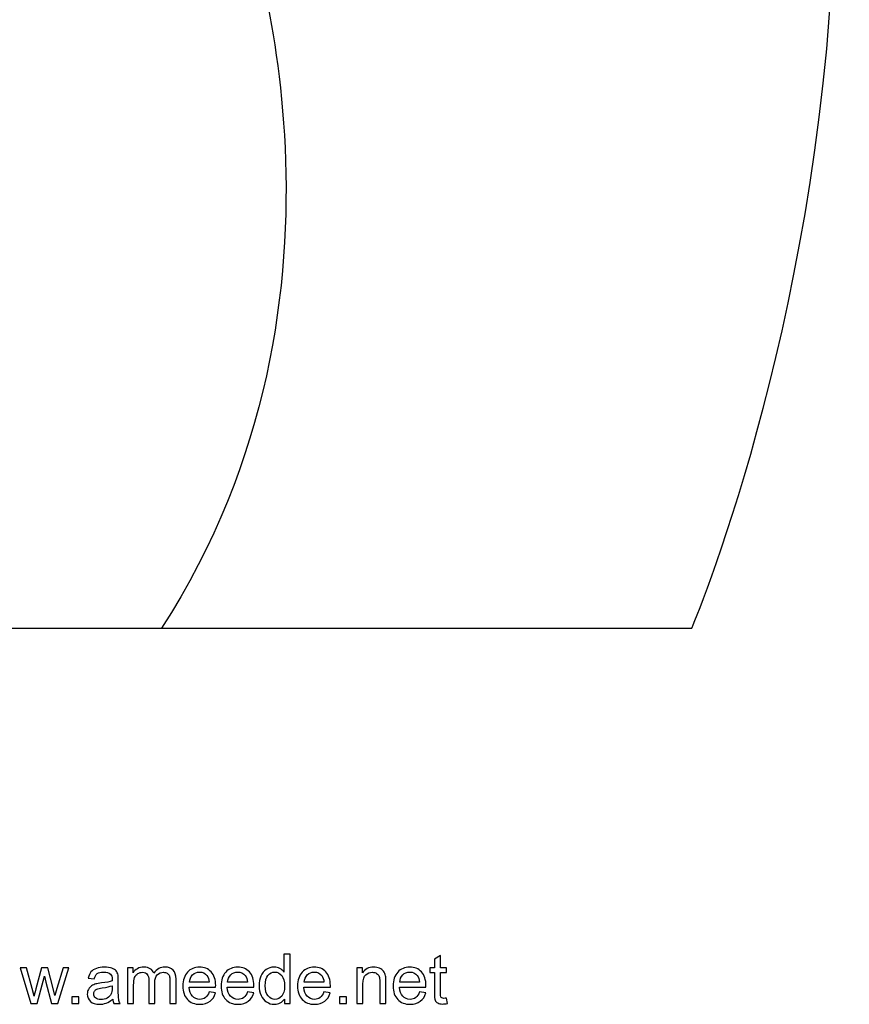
# Model space of a CAD drawing. Extents: x -101 to 97, y -98 to 132.
# Tile 4 of 6: x 35 to 97, y -98 to -24. Entities that reach past the tile are written whole.
import ezdxf

# ---------------------------------------------------------------- set-up
doc = ezdxf.new("R2010")
doc.units = 0
doc.header["$MEASUREMENT"] = 0
doc.layers.add('LAYER_1', color=7, linetype='CONTINUOUS')

msp = doc.modelspace()

# ---------------------------------------------------------------- linework, layer by layer
at = {"layer": 'LAYER_1'}
for points, knots in [([(5.1786, -69.4962), (5.1786, -69.4962), (85.5353, -69.4962), (85.5353, -69.4962), (85.5353, -69.4962), (85.5353, -69.4962), (94.9945, -47.4376), (96.153, -18.186), (96.153, -18.186), (97.3115, 11.0656), (82.6971, 30.7053), (73.8824, 41.4089), (73.8824, 41.4089), (65.0678, 52.1125), (52.0978, 60.6752), (52.0978, 60.6752), (52.0978, 60.6752), (52.0978, 60.6752), (52.5528, 70.6945), (49.9232, 77.3309), (49.9232, 77.3309), (49.9232, 77.3309), (77.3397, 92.0165), (78.0638, 118.3741), (78.0638, 118.3741), (78.0638, 118.3741), (72.7678, 119.836), (62.9598, 115.0748), (62.9598, 115.0748), (62.9598, 115.0748), (64.293, 123.2639), (62.579, 130.5009), (62.579, 130.5009), (62.579, 130.5009), (37.0052, 131.5838), (18.0188, 90.7796), (18.0188, 90.7796), (18.0188, 90.7796), (0.8403, 79.7697), (-2.1165, 59.5101), (-2.1165, 59.5101), (-5.0732, 39.2506), (10.7791, 40.2798), (13.0978, 39.7002)], [0, 0, 0, 0, 0.0833333, 0.0833333, 0.0833333, 0.0833333, 0.1666667, 0.1666667, 0.1666667, 0.1666667, 0.25, 0.25, 0.25, 0.25, 0.3333333, 0.3333333, 0.3333333, 0.3333333, 0.4166667, 0.4166667, 0.4166667, 0.4166667, 0.5, 0.5, 0.5, 0.5, 0.5833333, 0.5833333, 0.5833333, 0.5833333, 0.6666667, 0.6666667, 0.6666667, 0.6666667, 0.75, 0.75, 0.75, 0.75, 0.8333333, 0.8333333, 0.8333333, 0.8333333, 1, 1, 1, 1]), ([(55.092, -97.5315), (55.092, -97.5315), (55.092, -97.1932), (55.092, -97.1932), (55.092, -97.1932), (54.9233, -97.4561), (54.675, -97.588), (54.347, -97.588), (54.347, -97.588), (54.1346, -97.588), (53.9393, -97.5298), (53.7621, -97.4125), (53.7621, -97.4125), (53.584, -97.296), (53.4461, -97.1324), (53.3476, -96.9235), (53.3476, -96.9235), (53.25, -96.7137), (53.2012, -96.473), (53.2012, -96.2007), (53.2012, -96.2007), (53.2012, -95.9352), (53.2457, -95.6946), (53.3339, -95.4779), (53.3339, -95.4779), (53.423, -95.2621), (53.5557, -95.096), (53.733, -94.9812), (53.733, -94.9812), (53.9094, -94.8656), (54.1081, -94.8083), (54.3264, -94.8083), (54.3264, -94.8083), (54.4874, -94.8083), (54.6304, -94.8425), (54.7555, -94.9102), (54.7555, -94.9102), (54.8805, -94.9778), (54.9824, -95.0669), (55.0612, -95.1756), (55.0612, -95.1756), (55.0612, -95.1756), (55.0612, -93.8525), (55.0612, -93.8525), (55.0612, -93.8525), (55.0612, -93.8525), (55.5134, -93.8525), (55.5134, -93.8525), (55.5134, -93.8525), (55.5134, -93.8525), (55.5134, -97.5315), (55.5134, -97.5315), (55.5134, -97.5315), (55.5134, -97.5315), (55.092, -97.5315), (55.092, -97.5315)], [0, 0, 0, 0, 0.0666667, 0.0666667, 0.0666667, 0.0666667, 0.1333333, 0.1333333, 0.1333333, 0.1333333, 0.2, 0.2, 0.2, 0.2, 0.2666667, 0.2666667, 0.2666667, 0.2666667, 0.3333333, 0.3333333, 0.3333333, 0.3333333, 0.4, 0.4, 0.4, 0.4, 0.4666667, 0.4666667, 0.4666667, 0.4666667, 0.5333333, 0.5333333, 0.5333333, 0.5333333, 0.6, 0.6, 0.6, 0.6, 0.6666667, 0.6666667, 0.6666667, 0.6666667, 0.7333333, 0.7333333, 0.7333333, 0.7333333, 0.8, 0.8, 0.8, 0.8, 0.8666667, 0.8666667, 0.8666667, 0.8666667, 1, 1, 1, 1]), ([(67.2105, -97.1282), (67.2105, -97.1282), (67.2722, -97.5272), (67.2722, -97.5272), (67.2722, -97.5272), (67.1454, -97.5538), (67.0315, -97.5675), (66.9322, -97.5675), (66.9322, -97.5675), (66.7686, -97.5675), (66.6419, -97.5418), (66.5511, -97.4895), (66.5511, -97.4895), (66.4612, -97.4373), (66.3978, -97.3696), (66.361, -97.2849), (66.361, -97.2849), (66.3242, -97.2001), (66.3062, -97.022), (66.3062, -96.7505), (66.3062, -96.7505), (66.3062, -96.7505), (66.3062, -95.2142), (66.3062, -95.2142), (66.3062, -95.2142), (66.3062, -95.2142), (65.9722, -95.2142), (65.9722, -95.2142), (65.9722, -95.2142), (65.9722, -95.2142), (65.9722, -94.8648), (65.9722, -94.8648), (65.9722, -94.8648), (65.9722, -94.8648), (66.3062, -94.8648), (66.3062, -94.8648), (66.3062, -94.8648), (66.3062, -94.8648), (66.3062, -94.2054), (66.3062, -94.2054), (66.3062, -94.2054), (66.3062, -94.2054), (66.7584, -93.9339), (66.7584, -93.9339), (66.7584, -93.9339), (66.7584, -93.9339), (66.7584, -94.8648), (66.7584, -94.8648), (66.7584, -94.8648), (66.7584, -94.8648), (67.2105, -94.8648), (67.2105, -94.8648), (67.2105, -94.8648), (67.2105, -94.8648), (67.2105, -95.2142), (67.2105, -95.2142), (67.2105, -95.2142), (67.2105, -95.2142), (66.7584, -95.2142), (66.7584, -95.2142), (66.7584, -95.2142), (66.7584, -95.2142), (66.7584, -96.7762), (66.7584, -96.7762), (66.7584, -96.7762), (66.7584, -96.9055), (66.7661, -96.9886), (66.7823, -97.0254), (66.7823, -97.0254), (66.7977, -97.0622), (66.8234, -97.0913), (66.8594, -97.1136), (66.8594, -97.1136), (66.8954, -97.135), (66.9468, -97.1461), (67.0136, -97.1461), (67.0136, -97.1461), (67.0632, -97.1461), (67.1292, -97.1401), (67.2105, -97.1282)], [0, 0, 0, 0, 0.047619, 0.047619, 0.047619, 0.047619, 0.0952381, 0.0952381, 0.0952381, 0.0952381, 0.1428571, 0.1428571, 0.1428571, 0.1428571, 0.1904762, 0.1904762, 0.1904762, 0.1904762, 0.2380952, 0.2380952, 0.2380952, 0.2380952, 0.2857143, 0.2857143, 0.2857143, 0.2857143, 0.3333333, 0.3333333, 0.3333333, 0.3333333, 0.3809524, 0.3809524, 0.3809524, 0.3809524, 0.4285714, 0.4285714, 0.4285714, 0.4285714, 0.4761905, 0.4761905, 0.4761905, 0.4761905, 0.5238095, 0.5238095, 0.5238095, 0.5238095, 0.5714286, 0.5714286, 0.5714286, 0.5714286, 0.6190476, 0.6190476, 0.6190476, 0.6190476, 0.6666667, 0.6666667, 0.6666667, 0.6666667, 0.7142857, 0.7142857, 0.7142857, 0.7142857, 0.7619048, 0.7619048, 0.7619048, 0.7619048, 0.8095238, 0.8095238, 0.8095238, 0.8095238, 0.8571429, 0.8571429, 0.8571429, 0.8571429, 0.9047619, 0.9047619, 0.9047619, 0.9047619, 1, 1, 1, 1]), ([(36.1423, -97.5315), (36.1423, -97.5315), (35.3364, -94.8648), (35.3364, -94.8648), (35.3364, -94.8648), (35.3364, -94.8648), (35.8092, -94.8648), (35.8092, -94.8648), (35.8092, -94.8648), (35.8092, -94.8648), (36.2348, -96.4037), (36.2348, -96.4037), (36.2348, -96.4037), (36.2348, -96.4037), (36.3855, -96.9766), (36.3855, -96.9766), (36.3855, -96.9766), (36.3915, -96.9483), (36.4377, -96.7651), (36.5234, -96.4268), (36.5234, -96.4268), (36.5234, -96.4268), (36.9456, -94.8648), (36.9456, -94.8648), (36.9456, -94.8648), (36.9456, -94.8648), (37.4089, -94.8648), (37.4089, -94.8648), (37.4089, -94.8648), (37.4089, -94.8648), (37.8105, -96.4131), (37.8105, -96.4131), (37.8105, -96.4131), (37.8105, -96.4131), (37.9415, -96.9209), (37.9415, -96.9209), (37.9415, -96.9209), (37.9415, -96.9209), (38.0948, -96.4062), (38.0948, -96.4062), (38.0948, -96.4062), (38.0948, -96.4062), (38.5555, -94.8648), (38.5555, -94.8648), (38.5555, -94.8648), (38.5555, -94.8648), (38.9948, -94.8648), (38.9948, -94.8648), (38.9948, -94.8648), (38.9948, -94.8648), (38.1582, -97.5315), (38.1582, -97.5315), (38.1582, -97.5315), (38.1582, -97.5315), (37.6906, -97.5315), (37.6906, -97.5315), (37.6906, -97.5315), (37.6906, -97.5315), (37.2676, -95.9361), (37.2676, -95.9361), (37.2676, -95.9361), (37.2676, -95.9361), (37.1605, -95.4796), (37.1605, -95.4796), (37.1605, -95.4796), (37.1605, -95.4796), (36.621, -97.5315), (36.621, -97.5315), (36.621, -97.5315), (36.621, -97.5315), (36.1423, -97.5315), (36.1423, -97.5315)], [0, 0, 0, 0, 0.0526316, 0.0526316, 0.0526316, 0.0526316, 0.1052632, 0.1052632, 0.1052632, 0.1052632, 0.1578947, 0.1578947, 0.1578947, 0.1578947, 0.2105263, 0.2105263, 0.2105263, 0.2105263, 0.2631579, 0.2631579, 0.2631579, 0.2631579, 0.3157895, 0.3157895, 0.3157895, 0.3157895, 0.3684211, 0.3684211, 0.3684211, 0.3684211, 0.4210526, 0.4210526, 0.4210526, 0.4210526, 0.4736842, 0.4736842, 0.4736842, 0.4736842, 0.5263158, 0.5263158, 0.5263158, 0.5263158, 0.5789474, 0.5789474, 0.5789474, 0.5789474, 0.6315789, 0.6315789, 0.6315789, 0.6315789, 0.6842105, 0.6842105, 0.6842105, 0.6842105, 0.7368421, 0.7368421, 0.7368421, 0.7368421, 0.7894737, 0.7894737, 0.7894737, 0.7894737, 0.8421053, 0.8421053, 0.8421053, 0.8421053, 0.8947368, 0.8947368, 0.8947368, 0.8947368, 1, 1, 1, 1]), ([(42.2594, -97.1975), (42.0915, -97.3405), (41.9297, -97.4407), (41.7747, -97.4998), (41.7747, -97.4998), (41.6197, -97.5589), (41.4535, -97.588), (41.2754, -97.588), (41.2754, -97.588), (40.9825, -97.588), (40.7573, -97.5169), (40.5997, -97.3739), (40.5997, -97.3739), (40.4422, -97.2318), (40.3634, -97.0494), (40.3634, -96.8276), (40.3634, -96.8276), (40.3634, -96.6974), (40.3933, -96.5784), (40.4524, -96.4705), (40.4524, -96.4705), (40.5124, -96.3626), (40.5903, -96.2769), (40.6862, -96.2118), (40.6862, -96.2118), (40.783, -96.1468), (40.8909, -96.0971), (41.0116, -96.0637), (41.0116, -96.0637), (41.1007, -96.0406), (41.2352, -96.0183), (41.4141, -95.996), (41.4141, -95.996), (41.7789, -95.9532), (42.0487, -95.901), (42.2208, -95.841), (42.2208, -95.841), (42.2225, -95.7794), (42.2234, -95.74), (42.2234, -95.7237), (42.2234, -95.7237), (42.2234, -95.5404), (42.1806, -95.4111), (42.0949, -95.3358), (42.0949, -95.3358), (41.9793, -95.2339), (41.8072, -95.1833), (41.5794, -95.1833), (41.5794, -95.1833), (41.3662, -95.1833), (41.2086, -95.221), (41.1076, -95.2955), (41.1076, -95.2955), (41.0057, -95.37), (40.9311, -95.5019), (40.8823, -95.692), (40.8823, -95.692), (40.8823, -95.692), (40.4404, -95.6304), (40.4404, -95.6304), (40.4404, -95.6304), (40.4807, -95.4411), (40.5466, -95.2878), (40.6391, -95.1714), (40.6391, -95.1714), (40.7316, -95.0549), (40.8652, -94.9658), (41.0399, -94.9025), (41.0399, -94.9025), (41.2137, -94.8399), (41.4167, -94.8083), (41.6462, -94.8083), (41.6462, -94.8083), (41.874, -94.8083), (42.0598, -94.8348), (42.2029, -94.8888), (42.2029, -94.8888), (42.345, -94.9427), (42.4503, -95.0095), (42.5171, -95.0909), (42.5171, -95.0909), (42.5839, -95.1722), (42.631, -95.275), (42.6584, -95.3991), (42.6584, -95.3991), (42.673, -95.4762), (42.6807, -95.615), (42.6807, -95.8145), (42.6807, -95.8145), (42.6807, -95.8145), (42.6807, -96.4139), (42.6807, -96.4139), (42.6807, -96.4139), (42.6807, -96.8327), (42.6901, -97.0973), (42.709, -97.2095), (42.709, -97.2095), (42.7269, -97.3217), (42.7646, -97.4287), (42.8194, -97.5315), (42.8194, -97.5315), (42.8194, -97.5315), (42.3467, -97.5315), (42.3467, -97.5315), (42.3467, -97.5315), (42.3013, -97.4364), (42.2722, -97.3251), (42.2594, -97.1975)], [0, 0, 0, 0, 0.0357143, 0.0357143, 0.0357143, 0.0357143, 0.0714286, 0.0714286, 0.0714286, 0.0714286, 0.1071429, 0.1071429, 0.1071429, 0.1071429, 0.1428571, 0.1428571, 0.1428571, 0.1428571, 0.1785714, 0.1785714, 0.1785714, 0.1785714, 0.2142857, 0.2142857, 0.2142857, 0.2142857, 0.25, 0.25, 0.25, 0.25, 0.2857143, 0.2857143, 0.2857143, 0.2857143, 0.3214286, 0.3214286, 0.3214286, 0.3214286, 0.3571429, 0.3571429, 0.3571429, 0.3571429, 0.3928571, 0.3928571, 0.3928571, 0.3928571, 0.4285714, 0.4285714, 0.4285714, 0.4285714, 0.4642857, 0.4642857, 0.4642857, 0.4642857, 0.5, 0.5, 0.5, 0.5, 0.5357143, 0.5357143, 0.5357143, 0.5357143, 0.5714286, 0.5714286, 0.5714286, 0.5714286, 0.6071429, 0.6071429, 0.6071429, 0.6071429, 0.6428571, 0.6428571, 0.6428571, 0.6428571, 0.6785714, 0.6785714, 0.6785714, 0.6785714, 0.7142857, 0.7142857, 0.7142857, 0.7142857, 0.75, 0.75, 0.75, 0.75, 0.7857143, 0.7857143, 0.7857143, 0.7857143, 0.8214286, 0.8214286, 0.8214286, 0.8214286, 0.8571429, 0.8571429, 0.8571429, 0.8571429, 0.8928571, 0.8928571, 0.8928571, 0.8928571, 0.9285714, 0.9285714, 0.9285714, 0.9285714, 1, 1, 1, 1]), ([(43.3752, -97.5315), (43.3752, -97.5315), (43.3752, -94.8648), (43.3752, -94.8648), (43.3752, -94.8648), (43.3752, -94.8648), (43.7811, -94.8648), (43.7811, -94.8648), (43.7811, -94.8648), (43.7811, -94.8648), (43.7811, -95.2416), (43.7811, -95.2416), (43.7811, -95.2416), (43.8642, -95.1114), (43.9755, -95.0061), (44.1143, -94.9273), (44.1143, -94.9273), (44.253, -94.8476), (44.4106, -94.8083), (44.5878, -94.8083), (44.5878, -94.8083), (44.7848, -94.8083), (44.9467, -94.8494), (45.0725, -94.9307), (45.0725, -94.9307), (45.1984, -95.0129), (45.2875, -95.1268), (45.3389, -95.2741), (45.3389, -95.2741), (45.5512, -94.9633), (45.8261, -94.8083), (46.1653, -94.8083), (46.1653, -94.8083), (46.4307, -94.8083), (46.6354, -94.881), (46.7776, -95.0275), (46.7776, -95.0275), (46.9206, -95.1739), (46.9925, -95.3991), (46.9925, -95.7032), (46.9925, -95.7032), (46.9925, -95.7032), (46.9925, -97.5315), (46.9925, -97.5315), (46.9925, -97.5315), (46.9925, -97.5315), (46.5404, -97.5315), (46.5404, -97.5315), (46.5404, -97.5315), (46.5404, -97.5315), (46.5404, -95.853), (46.5404, -95.853), (46.5404, -95.853), (46.5404, -95.6732), (46.5249, -95.543), (46.4958, -95.4634), (46.4958, -95.4634), (46.4667, -95.3837), (46.4136, -95.3204), (46.3357, -95.2715), (46.3357, -95.2715), (46.2586, -95.2227), (46.1678, -95.1988), (46.0642, -95.1988), (46.0642, -95.1988), (45.8758, -95.1988), (45.72, -95.2613), (45.5958, -95.3854), (45.5958, -95.3854), (45.4716, -95.5105), (45.4099, -95.71), (45.4099, -95.984), (45.4099, -95.984), (45.4099, -95.984), (45.4099, -97.5315), (45.4099, -97.5315), (45.4099, -97.5315), (45.4099, -97.5315), (44.9578, -97.5315), (44.9578, -97.5315), (44.9578, -97.5315), (44.9578, -97.5315), (44.9578, -95.8008), (44.9578, -95.8008), (44.9578, -95.8008), (44.9578, -95.6004), (44.921, -95.4497), (44.8473, -95.3495), (44.8473, -95.3495), (44.7737, -95.2493), (44.6529, -95.1988), (44.4859, -95.1988), (44.4859, -95.1988), (44.3592, -95.1988), (44.2419, -95.2322), (44.134, -95.299), (44.134, -95.299), (44.0261, -95.3657), (43.9481, -95.4634), (43.8993, -95.5927), (43.8993, -95.5927), (43.8514, -95.7211), (43.8274, -95.907), (43.8274, -96.1493), (43.8274, -96.1493), (43.8274, -96.1493), (43.8274, -97.5315), (43.8274, -97.5315), (43.8274, -97.5315), (43.8274, -97.5315), (43.3752, -97.5315), (43.3752, -97.5315)], [0, 0, 0, 0, 0.0344828, 0.0344828, 0.0344828, 0.0344828, 0.0689655, 0.0689655, 0.0689655, 0.0689655, 0.1034483, 0.1034483, 0.1034483, 0.1034483, 0.137931, 0.137931, 0.137931, 0.137931, 0.1724138, 0.1724138, 0.1724138, 0.1724138, 0.2068966, 0.2068966, 0.2068966, 0.2068966, 0.2413793, 0.2413793, 0.2413793, 0.2413793, 0.2758621, 0.2758621, 0.2758621, 0.2758621, 0.3103448, 0.3103448, 0.3103448, 0.3103448, 0.3448276, 0.3448276, 0.3448276, 0.3448276, 0.3793103, 0.3793103, 0.3793103, 0.3793103, 0.4137931, 0.4137931, 0.4137931, 0.4137931, 0.4482759, 0.4482759, 0.4482759, 0.4482759, 0.4827586, 0.4827586, 0.4827586, 0.4827586, 0.5172414, 0.5172414, 0.5172414, 0.5172414, 0.5517241, 0.5517241, 0.5517241, 0.5517241, 0.5862069, 0.5862069, 0.5862069, 0.5862069, 0.6206897, 0.6206897, 0.6206897, 0.6206897, 0.6551724, 0.6551724, 0.6551724, 0.6551724, 0.6896552, 0.6896552, 0.6896552, 0.6896552, 0.7241379, 0.7241379, 0.7241379, 0.7241379, 0.7586207, 0.7586207, 0.7586207, 0.7586207, 0.7931034, 0.7931034, 0.7931034, 0.7931034, 0.8275862, 0.8275862, 0.8275862, 0.8275862, 0.862069, 0.862069, 0.862069, 0.862069, 0.8965517, 0.8965517, 0.8965517, 0.8965517, 0.9310345, 0.9310345, 0.9310345, 0.9310345, 1, 1, 1, 1]), ([(49.4742, -96.6683), (49.4742, -96.6683), (49.9418, -96.7299), (49.9418, -96.7299), (49.9418, -96.7299), (49.869, -97.0014), (49.7329, -97.2129), (49.5342, -97.3628), (49.5342, -97.3628), (49.3355, -97.5127), (49.082, -97.588), (48.7729, -97.588), (48.7729, -97.588), (48.3841, -97.588), (48.0758, -97.4681), (47.848, -97.2283), (47.848, -97.2283), (47.6202, -96.9894), (47.5063, -96.6529), (47.5063, -96.2204), (47.5063, -96.2204), (47.5063, -95.7734), (47.6211, -95.4257), (47.8514, -95.1791), (47.8514, -95.1791), (48.0818, -94.9316), (48.3807, -94.8083), (48.748, -94.8083), (48.748, -94.8083), (49.1034, -94.8083), (49.3937, -94.929), (49.619, -95.1714), (49.619, -95.1714), (49.8442, -95.4137), (49.9572, -95.7545), (49.9572, -96.1939), (49.9572, -96.1939), (49.9572, -96.2204), (49.9564, -96.2607), (49.9547, -96.3137), (49.9547, -96.3137), (49.9547, -96.3137), (47.9688, -96.3137), (47.9688, -96.3137), (47.9688, -96.3137), (47.9859, -96.6058), (48.0681, -96.8301), (48.2171, -96.9851), (48.2171, -96.9851), (48.3652, -97.1401), (48.5511, -97.2181), (48.7729, -97.2181), (48.7729, -97.2181), (48.9382, -97.2181), (49.0795, -97.1744), (49.1959, -97.087), (49.1959, -97.087), (49.3132, -96.9997), (49.4057, -96.8601), (49.4742, -96.6683)], [0, 0, 0, 0, 0.0625, 0.0625, 0.0625, 0.0625, 0.125, 0.125, 0.125, 0.125, 0.1875, 0.1875, 0.1875, 0.1875, 0.25, 0.25, 0.25, 0.25, 0.3125, 0.3125, 0.3125, 0.3125, 0.375, 0.375, 0.375, 0.375, 0.4375, 0.4375, 0.4375, 0.4375, 0.5, 0.5, 0.5, 0.5, 0.5625, 0.5625, 0.5625, 0.5625, 0.625, 0.625, 0.625, 0.625, 0.6875, 0.6875, 0.6875, 0.6875, 0.75, 0.75, 0.75, 0.75, 0.8125, 0.8125, 0.8125, 0.8125, 0.875, 0.875, 0.875, 0.875, 1, 1, 1, 1]), ([(52.3319, -96.6683), (52.3319, -96.6683), (52.7995, -96.7299), (52.7995, -96.7299), (52.7995, -96.7299), (52.7267, -97.0014), (52.5906, -97.2129), (52.3919, -97.3628), (52.3919, -97.3628), (52.1932, -97.5127), (51.9397, -97.588), (51.6306, -97.588), (51.6306, -97.588), (51.2418, -97.588), (50.9335, -97.4681), (50.7057, -97.2283), (50.7057, -97.2283), (50.4779, -96.9894), (50.364, -96.6529), (50.364, -96.2204), (50.364, -96.2204), (50.364, -95.7734), (50.4788, -95.4257), (50.7091, -95.1791), (50.7091, -95.1791), (50.9395, -94.9316), (51.2384, -94.8083), (51.6057, -94.8083), (51.6057, -94.8083), (51.9611, -94.8083), (52.2514, -94.929), (52.4767, -95.1714), (52.4767, -95.1714), (52.7019, -95.4137), (52.8149, -95.7545), (52.8149, -96.1939), (52.8149, -96.1939), (52.8149, -96.2204), (52.8141, -96.2607), (52.8124, -96.3137), (52.8124, -96.3137), (52.8124, -96.3137), (50.8265, -96.3137), (50.8265, -96.3137), (50.8265, -96.3137), (50.8436, -96.6058), (50.9258, -96.8301), (51.0748, -96.9851), (51.0748, -96.9851), (51.2229, -97.1401), (51.4088, -97.2181), (51.6306, -97.2181), (51.6306, -97.2181), (51.7959, -97.2181), (51.9372, -97.1744), (52.0536, -97.087), (52.0536, -97.087), (52.1709, -96.9997), (52.2634, -96.8601), (52.3319, -96.6683)], [0, 0, 0, 0, 0.0625, 0.0625, 0.0625, 0.0625, 0.125, 0.125, 0.125, 0.125, 0.1875, 0.1875, 0.1875, 0.1875, 0.25, 0.25, 0.25, 0.25, 0.3125, 0.3125, 0.3125, 0.3125, 0.375, 0.375, 0.375, 0.375, 0.4375, 0.4375, 0.4375, 0.4375, 0.5, 0.5, 0.5, 0.5, 0.5625, 0.5625, 0.5625, 0.5625, 0.625, 0.625, 0.625, 0.625, 0.6875, 0.6875, 0.6875, 0.6875, 0.75, 0.75, 0.75, 0.75, 0.8125, 0.8125, 0.8125, 0.8125, 0.875, 0.875, 0.875, 0.875, 1, 1, 1, 1]), ([(58.0473, -96.6683), (58.0473, -96.6683), (58.5149, -96.7299), (58.5149, -96.7299), (58.5149, -96.7299), (58.4421, -97.0014), (58.306, -97.2129), (58.1073, -97.3628), (58.1073, -97.3628), (57.9086, -97.5127), (57.6551, -97.588), (57.346, -97.588), (57.346, -97.588), (56.9572, -97.588), (56.6489, -97.4681), (56.4211, -97.2283), (56.4211, -97.2283), (56.1933, -96.9894), (56.0794, -96.6529), (56.0794, -96.2204), (56.0794, -96.2204), (56.0794, -95.7734), (56.1942, -95.4257), (56.4245, -95.1791), (56.4245, -95.1791), (56.6549, -94.9316), (56.9538, -94.8083), (57.3211, -94.8083), (57.3211, -94.8083), (57.6765, -94.8083), (57.9668, -94.929), (58.1921, -95.1714), (58.1921, -95.1714), (58.4173, -95.4137), (58.5303, -95.7545), (58.5303, -96.1939), (58.5303, -96.1939), (58.5303, -96.2204), (58.5295, -96.2607), (58.5278, -96.3137), (58.5278, -96.3137), (58.5278, -96.3137), (56.5419, -96.3137), (56.5419, -96.3137), (56.5419, -96.3137), (56.559, -96.6058), (56.6412, -96.8301), (56.7902, -96.9851), (56.7902, -96.9851), (56.9383, -97.1401), (57.1242, -97.2181), (57.346, -97.2181), (57.346, -97.2181), (57.5113, -97.2181), (57.6526, -97.1744), (57.769, -97.087), (57.769, -97.087), (57.8863, -96.9997), (57.9788, -96.8601), (58.0473, -96.6683)], [0, 0, 0, 0, 0.0625, 0.0625, 0.0625, 0.0625, 0.125, 0.125, 0.125, 0.125, 0.1875, 0.1875, 0.1875, 0.1875, 0.25, 0.25, 0.25, 0.25, 0.3125, 0.3125, 0.3125, 0.3125, 0.375, 0.375, 0.375, 0.375, 0.4375, 0.4375, 0.4375, 0.4375, 0.5, 0.5, 0.5, 0.5, 0.5625, 0.5625, 0.5625, 0.5625, 0.625, 0.625, 0.625, 0.625, 0.6875, 0.6875, 0.6875, 0.6875, 0.75, 0.75, 0.75, 0.75, 0.8125, 0.8125, 0.8125, 0.8125, 0.875, 0.875, 0.875, 0.875, 1, 1, 1, 1]), ([(60.5137, -97.5315), (60.5137, -97.5315), (60.5137, -94.8648), (60.5137, -94.8648), (60.5137, -94.8648), (60.5137, -94.8648), (60.9196, -94.8648), (60.9196, -94.8648), (60.9196, -94.8648), (60.9196, -94.8648), (60.9196, -95.2433), (60.9196, -95.2433), (60.9196, -95.2433), (61.1149, -94.953), (61.3975, -94.8083), (61.7666, -94.8083), (61.7666, -94.8083), (61.9276, -94.8083), (62.0749, -94.8374), (62.2093, -94.8947), (62.2093, -94.8947), (62.3438, -94.9521), (62.4448, -95.0283), (62.5116, -95.1217), (62.5116, -95.1217), (62.5784, -95.215), (62.6255, -95.3264), (62.6521, -95.4548), (62.6521, -95.4548), (62.6683, -95.5387), (62.6769, -95.6852), (62.6769, -95.8941), (62.6769, -95.8941), (62.6769, -95.8941), (62.6769, -97.5315), (62.6769, -97.5315), (62.6769, -97.5315), (62.6769, -97.5315), (62.2247, -97.5315), (62.2247, -97.5315), (62.2247, -97.5315), (62.2247, -97.5315), (62.2247, -95.9113), (62.2247, -95.9113), (62.2247, -95.9113), (62.2247, -95.7271), (62.2076, -95.5893), (62.1725, -95.4985), (62.1725, -95.4985), (62.1374, -95.4077), (62.0749, -95.3349), (61.9858, -95.2801), (61.9858, -95.2801), (61.8968, -95.2262), (61.7914, -95.1988), (61.6715, -95.1988), (61.6715, -95.1988), (61.4797, -95.1988), (61.3144, -95.2596), (61.1748, -95.382), (61.1748, -95.382), (61.0352, -95.5036), (60.9659, -95.7357), (60.9659, -96.0765), (60.9659, -96.0765), (60.9659, -96.0765), (60.9659, -97.5315), (60.9659, -97.5315), (60.9659, -97.5315), (60.9659, -97.5315), (60.5137, -97.5315), (60.5137, -97.5315)], [0, 0, 0, 0, 0.0526316, 0.0526316, 0.0526316, 0.0526316, 0.1052632, 0.1052632, 0.1052632, 0.1052632, 0.1578947, 0.1578947, 0.1578947, 0.1578947, 0.2105263, 0.2105263, 0.2105263, 0.2105263, 0.2631579, 0.2631579, 0.2631579, 0.2631579, 0.3157895, 0.3157895, 0.3157895, 0.3157895, 0.3684211, 0.3684211, 0.3684211, 0.3684211, 0.4210526, 0.4210526, 0.4210526, 0.4210526, 0.4736842, 0.4736842, 0.4736842, 0.4736842, 0.5263158, 0.5263158, 0.5263158, 0.5263158, 0.5789474, 0.5789474, 0.5789474, 0.5789474, 0.6315789, 0.6315789, 0.6315789, 0.6315789, 0.6842105, 0.6842105, 0.6842105, 0.6842105, 0.7368421, 0.7368421, 0.7368421, 0.7368421, 0.7894737, 0.7894737, 0.7894737, 0.7894737, 0.8421053, 0.8421053, 0.8421053, 0.8421053, 0.8947368, 0.8947368, 0.8947368, 0.8947368, 1, 1, 1, 1]), ([(65.1903, -96.6683), (65.1903, -96.6683), (65.6579, -96.7299), (65.6579, -96.7299), (65.6579, -96.7299), (65.5851, -97.0014), (65.449, -97.2129), (65.2503, -97.3628), (65.2503, -97.3628), (65.0516, -97.5127), (64.7981, -97.588), (64.489, -97.588), (64.489, -97.588), (64.1002, -97.588), (63.7919, -97.4681), (63.5641, -97.2283), (63.5641, -97.2283), (63.3363, -96.9894), (63.2224, -96.6529), (63.2224, -96.2204), (63.2224, -96.2204), (63.2224, -95.7734), (63.3372, -95.4257), (63.5675, -95.1791), (63.5675, -95.1791), (63.7979, -94.9316), (64.0968, -94.8083), (64.4641, -94.8083), (64.4641, -94.8083), (64.8195, -94.8083), (65.1098, -94.929), (65.3351, -95.1714), (65.3351, -95.1714), (65.5603, -95.4137), (65.6733, -95.7545), (65.6733, -96.1939), (65.6733, -96.1939), (65.6733, -96.2204), (65.6725, -96.2607), (65.6708, -96.3137), (65.6708, -96.3137), (65.6708, -96.3137), (63.6849, -96.3137), (63.6849, -96.3137), (63.6849, -96.3137), (63.702, -96.6058), (63.7842, -96.8301), (63.9332, -96.9851), (63.9332, -96.9851), (64.0813, -97.1401), (64.2672, -97.2181), (64.489, -97.2181), (64.489, -97.2181), (64.6543, -97.2181), (64.7956, -97.1744), (64.912, -97.087), (64.912, -97.087), (65.0293, -96.9997), (65.1218, -96.8601), (65.1903, -96.6683)], [0, 0, 0, 0, 0.0625, 0.0625, 0.0625, 0.0625, 0.125, 0.125, 0.125, 0.125, 0.1875, 0.1875, 0.1875, 0.1875, 0.25, 0.25, 0.25, 0.25, 0.3125, 0.3125, 0.3125, 0.3125, 0.375, 0.375, 0.375, 0.375, 0.4375, 0.4375, 0.4375, 0.4375, 0.5, 0.5, 0.5, 0.5, 0.5625, 0.5625, 0.5625, 0.5625, 0.625, 0.625, 0.625, 0.625, 0.6875, 0.6875, 0.6875, 0.6875, 0.75, 0.75, 0.75, 0.75, 0.8125, 0.8125, 0.8125, 0.8125, 0.875, 0.875, 0.875, 0.875, 1, 1, 1, 1]), ([(47.9944, -95.9438), (47.9944, -95.9438), (49.4794, -95.9438), (49.4794, -95.9438), (49.4794, -95.9438), (49.4597, -95.7194), (49.4023, -95.5516), (49.309, -95.4394), (49.309, -95.4394), (49.166, -95.2656), (48.9793, -95.1782), (48.7506, -95.1782), (48.7506, -95.1782), (48.5434, -95.1782), (48.3695, -95.2476), (48.2282, -95.3863), (48.2282, -95.3863), (48.0878, -95.525), (48.0099, -95.7109), (47.9944, -95.9438)], [0, 0, 0, 0, 0.1666667, 0.1666667, 0.1666667, 0.1666667, 0.3333333, 0.3333333, 0.3333333, 0.3333333, 0.5, 0.5, 0.5, 0.5, 0.6666667, 0.6666667, 0.6666667, 0.6666667, 1, 1, 1, 1]), ([(50.8521, -95.9438), (50.8521, -95.9438), (52.3371, -95.9438), (52.3371, -95.9438), (52.3371, -95.9438), (52.3174, -95.7194), (52.26, -95.5516), (52.1667, -95.4394), (52.1667, -95.4394), (52.0237, -95.2656), (51.837, -95.1782), (51.6083, -95.1782), (51.6083, -95.1782), (51.4011, -95.1782), (51.2272, -95.2476), (51.0859, -95.3863), (51.0859, -95.3863), (50.9455, -95.525), (50.8676, -95.7109), (50.8521, -95.9438)], [0, 0, 0, 0, 0.1666667, 0.1666667, 0.1666667, 0.1666667, 0.3333333, 0.3333333, 0.3333333, 0.3333333, 0.5, 0.5, 0.5, 0.5, 0.6666667, 0.6666667, 0.6666667, 0.6666667, 1, 1, 1, 1]), ([(53.6636, -96.2016), (53.6636, -96.5424), (53.7355, -96.7967), (53.8803, -96.9654), (53.8803, -96.9654), (54.0241, -97.1341), (54.1945, -97.2181), (54.3907, -97.2181), (54.3907, -97.2181), (54.5885, -97.2181), (54.7563, -97.1376), (54.8951, -96.9766), (54.8951, -96.9766), (55.0329, -96.8156), (55.1023, -96.5698), (55.1023, -96.2392), (55.1023, -96.2392), (55.1023, -95.8761), (55.0321, -95.609), (54.8908, -95.4385), (54.8908, -95.4385), (54.7503, -95.2681), (54.5765, -95.1833), (54.3701, -95.1833), (54.3701, -95.1833), (54.1689, -95.1833), (54.001, -95.2647), (53.8657, -95.4283), (53.8657, -95.4283), (53.7313, -95.5918), (53.6636, -95.8496), (53.6636, -96.2016)], [0, 0, 0, 0, 0.1111111, 0.1111111, 0.1111111, 0.1111111, 0.2222222, 0.2222222, 0.2222222, 0.2222222, 0.3333333, 0.3333333, 0.3333333, 0.3333333, 0.4444444, 0.4444444, 0.4444444, 0.4444444, 0.5555556, 0.5555556, 0.5555556, 0.5555556, 0.6666667, 0.6666667, 0.6666667, 0.6666667, 0.7777778, 0.7777778, 0.7777778, 0.7777778, 1, 1, 1, 1]), ([(56.5675, -95.9438), (56.5675, -95.9438), (58.0525, -95.9438), (58.0525, -95.9438), (58.0525, -95.9438), (58.0328, -95.7194), (57.9754, -95.5516), (57.8821, -95.4394), (57.8821, -95.4394), (57.7391, -95.2656), (57.5524, -95.1782), (57.3237, -95.1782), (57.3237, -95.1782), (57.1165, -95.1782), (56.9426, -95.2476), (56.8013, -95.3863), (56.8013, -95.3863), (56.6609, -95.525), (56.583, -95.7109), (56.5675, -95.9438)], [0, 0, 0, 0, 0.1666667, 0.1666667, 0.1666667, 0.1666667, 0.3333333, 0.3333333, 0.3333333, 0.3333333, 0.5, 0.5, 0.5, 0.5, 0.6666667, 0.6666667, 0.6666667, 0.6666667, 1, 1, 1, 1]), ([(63.7105, -95.9438), (63.7105, -95.9438), (65.1955, -95.9438), (65.1955, -95.9438), (65.1955, -95.9438), (65.1758, -95.7194), (65.1184, -95.5516), (65.0251, -95.4394), (65.0251, -95.4394), (64.8821, -95.2656), (64.6954, -95.1782), (64.4667, -95.1782), (64.4667, -95.1782), (64.2595, -95.1782), (64.0856, -95.2476), (63.9443, -95.3863), (63.9443, -95.3863), (63.8039, -95.525), (63.726, -95.7109), (63.7105, -95.9438)], [0, 0, 0, 0, 0.1666667, 0.1666667, 0.1666667, 0.1666667, 0.3333333, 0.3333333, 0.3333333, 0.3333333, 0.5, 0.5, 0.5, 0.5, 0.6666667, 0.6666667, 0.6666667, 0.6666667, 1, 1, 1, 1]), ([(42.2234, -96.1956), (42.059, -96.2624), (41.8123, -96.3189), (41.4835, -96.3651), (41.4835, -96.3651), (41.2968, -96.3917), (41.1649, -96.4216), (41.0879, -96.455), (41.0879, -96.455), (41.0108, -96.4884), (40.9517, -96.5373), (40.9097, -96.6006), (40.9097, -96.6006), (40.8678, -96.6649), (40.8464, -96.7359), (40.8464, -96.8147), (40.8464, -96.8147), (40.8464, -96.9338), (40.8918, -97.034), (40.9834, -97.1136), (40.9834, -97.1136), (41.075, -97.1932), (41.2086, -97.2335), (41.3842, -97.2335), (41.3842, -97.2335), (41.558, -97.2335), (41.713, -97.1958), (41.8492, -97.1196), (41.8492, -97.1196), (41.9845, -97.0442), (42.0847, -96.9406), (42.148, -96.8096), (42.148, -96.8096), (42.1969, -96.7077), (42.2208, -96.5578), (42.2208, -96.36), (42.2208, -96.36), (42.2208, -96.36), (42.2234, -96.1956), (42.2234, -96.1956)], [0, 0, 0, 0, 0.0909091, 0.0909091, 0.0909091, 0.0909091, 0.1818182, 0.1818182, 0.1818182, 0.1818182, 0.2727273, 0.2727273, 0.2727273, 0.2727273, 0.3636364, 0.3636364, 0.3636364, 0.3636364, 0.4545455, 0.4545455, 0.4545455, 0.4545455, 0.5454545, 0.5454545, 0.5454545, 0.5454545, 0.6363636, 0.6363636, 0.6363636, 0.6363636, 0.7272727, 0.7272727, 0.7272727, 0.7272727, 0.8181818, 0.8181818, 0.8181818, 0.8181818, 1, 1, 1, 1]), ([(39.2184, -97.5315), (39.2184, -97.5315), (39.2184, -97.0177), (39.2184, -97.0177), (39.2184, -97.0177), (39.2184, -97.0177), (39.7322, -97.0177), (39.7322, -97.0177), (39.7322, -97.0177), (39.7322, -97.0177), (39.7322, -97.5315), (39.7322, -97.5315), (39.7322, -97.5315), (39.7322, -97.5315), (39.2184, -97.5315), (39.2184, -97.5315)], [0, 0, 0, 0, 0.2, 0.2, 0.2, 0.2, 0.4, 0.4, 0.4, 0.4, 0.6, 0.6, 0.6, 0.6, 1, 1, 1, 1]), ([(59.2146, -97.5315), (59.2146, -97.5315), (59.2146, -97.0177), (59.2146, -97.0177), (59.2146, -97.0177), (59.2146, -97.0177), (59.7284, -97.0177), (59.7284, -97.0177), (59.7284, -97.0177), (59.7284, -97.0177), (59.7284, -97.5315), (59.7284, -97.5315), (59.7284, -97.5315), (59.7284, -97.5315), (59.2146, -97.5315), (59.2146, -97.5315)], [0, 0, 0, 0, 0.2, 0.2, 0.2, 0.2, 0.4, 0.4, 0.4, 0.4, 0.6, 0.6, 0.6, 0.6, 1, 1, 1, 1])]:
    msp.add_open_spline(points, degree=3, knots=knots, dxfattribs=at)
msp.add_open_spline([(52.1834, -16.5399), (52.1834, -16.5399), (62.1625, -44.4104), (45.9028, -69.4962)], degree=3, dxfattribs=at)

doc.saveas('drawing.dxf')
